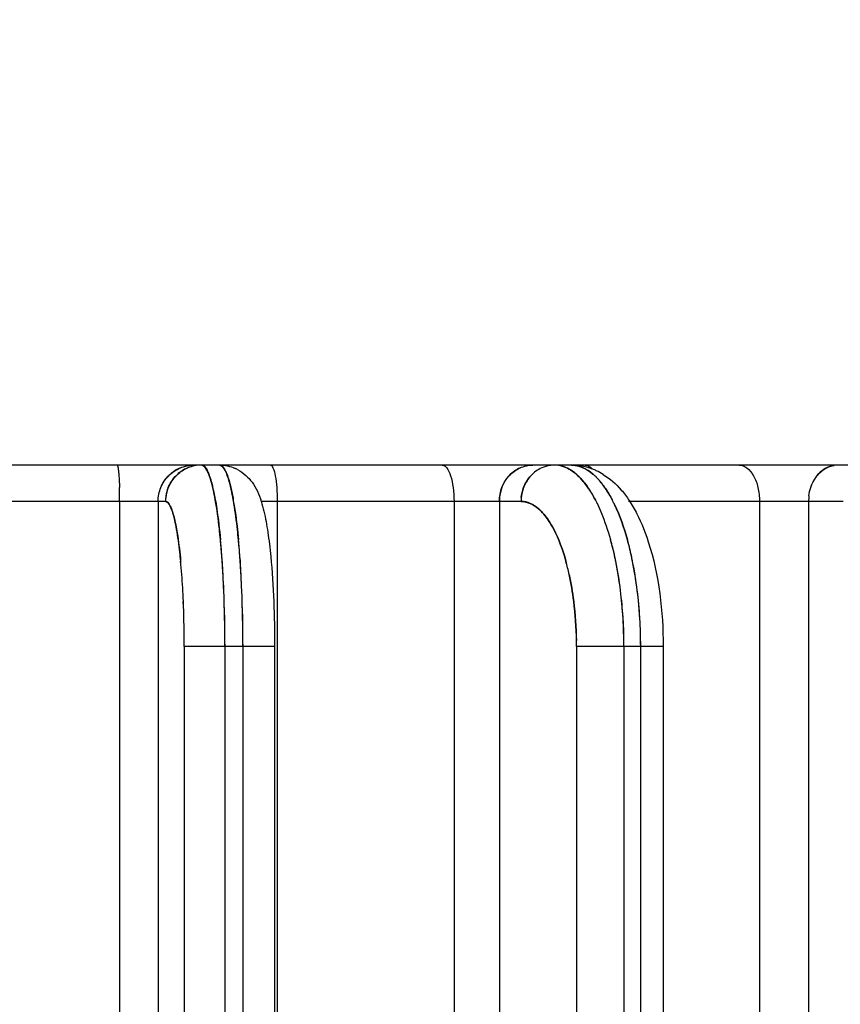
# Model space of a CAD drawing. Header units: millimetres. Extents: x 4086 to 10416, y 123 to 1549.
# Tile 253 of 256: x 9361.71 to 9365.48, y 1135.4 to 1139.93. Entities that reach past the tile are written whole.
import ezdxf

# ---------------------------------------------------------------- set-up
doc = ezdxf.new("R2010")
doc.units = ezdxf.units.MM
doc.layers.add('尺寸标注', color=7, linetype='Continuous')
doc.layers.add('运动范围', color=7, linetype='Continuous')
doc.styles.add('思源黑', font='SourceHanSansCN-Normal.ttf')
doc.dimstyles.new('尺寸标注_1_6比例中六', dxfattribs={"dimtxt": 10, "dimasz": 8, "dimexe": 2, "dimexo": 1.5, "dimgap": 1, "dimtad": 1, "dimdec": 1, "dimlfac": 6, "dimdsep": 46, "dimtxsty": '思源黑', "dimcen": 0.09, "dimadec": 0, "dimazin": 0, "dimtp": 0.01, "dimtm": 0.01, "dimtfac": 1, "dimtdec": 1, "dimtofl": 0, "dimtmove": 0, "dimatfit": 3, "dimfxl": 1, "dimtolj": 1, "dimarcsym": 0})

# ---------------------------------------------------------------- blocks, each defined once
blk = doc.blocks.new('*D666')
at = {"layer": 'Defpoints', "color": 0}
for p in [(9304.8819, 1251.4645), (9386.4138, 1251.4645), (9386.4877, 1121.4645)]:
    blk.add_point(p, dxfattribs=at)
at = {"layer": '尺寸标注', "color": 0, "linetype": 'Continuous', "lineweight": -2}
for p, q in [((9384.9138, 1251.4645), (9302.8819, 1251.4645)), ((9304.8819, 1129.4645), (9304.8819, 1243.4645)), ((9384.9877, 1121.4645), (9302.8819, 1121.4645))]:
    blk.add_line(p, q, dxfattribs=at)
at = {"layer": '尺寸标注', "color": 0}
for points in [[(9306.2152, 1243.4645), (9303.5486, 1243.4645), (9304.8819, 1251.4645)], [(9303.5486, 1129.4645), (9306.2152, 1129.4645), (9304.8819, 1121.4645)]]:
    blk.add_solid(points, dxfattribs=at)
at = {"layer": '尺寸标注', "color": 0, "insert": (9293.5267, 1186.6152), "char_height": 10, "attachment_point": 2, "rotation": 90, "style": '思源黑'}
blk.add_mtext('\\A1;780', dxfattribs=at)
blk = doc.blocks.new('*D669')
at = {"layer": 'Defpoints', "color": 0}
for p in [(9137.1056, 1148.493), (9364.7578, 1034.0022), (9137.1056, 840.0071)]:
    blk.add_point(p, dxfattribs=at)
at = {"layer": '尺寸标注', "color": 0, "linetype": 'Continuous', "lineweight": -2}
for p, q in [((9137.1056, 1146.993), (9137.1056, 838.0071)), ((9364.7578, 1032.5022), (9364.7578, 838.0071)), ((9356.7578, 840.0071), (9145.1056, 840.0071))]:
    blk.add_line(p, q, dxfattribs=at)
at = {"layer": '尺寸标注', "color": 0}
for points in [[(9145.1056, 841.3404), (9145.1056, 838.6737), (9137.1056, 840.0071)], [(9356.7578, 838.6737), (9356.7578, 841.3404), (9364.7578, 840.0071)]]:
    blk.add_solid(points, dxfattribs=at)
at = {"layer": '尺寸标注', "color": 0, "insert": (9250.964, 851.3759), "char_height": 10, "attachment_point": 2, "style": '思源黑'}
blk.add_mtext('\\A1;1365.9', dxfattribs=at)

msp = doc.modelspace()

# ---------------------------------------------------------------- linework, layer by layer
at = {"layer": '运动范围', "color": 7, "linetype": 'Continuous'}
for p, q in [((9366.8702, 1137.8811), (9356.6381, 1137.8811)), ((9362.4843, 1137.8685), (9362.4841, 1137.8684)), ((9362.4841, 1137.8684), (9362.4843, 1137.8685)), ((9362.4841, 1137.8684), (9362.4843, 1137.8685)), ((9364.2134, 1137.8729), (9364.2131, 1137.873)), ((9364.2132, 1137.873), (9364.2134, 1137.8729)), ((9364.2132, 1137.873), (9364.2134, 1137.8729)), ((9364.2132, 1137.873), (9364.2134, 1137.8729)), ((9362.5808, 1137.8404), (9362.5809, 1137.8402)), ((9362.5808, 1137.8404), (9362.5809, 1137.8402)), ((9362.6635, 1137.8402), (9362.6634, 1137.8404)), ((9362.6635, 1137.8402), (9362.6634, 1137.8404)), ((9362.6635, 1137.8402), (9362.6634, 1137.8404)), ((9364.0599, 1137.8324), (9364.0585, 1137.8309)), ((9364.0599, 1137.8324), (9364.0585, 1137.8309)), ((9364.2671, 1137.8404), (9364.2673, 1137.8402)), ((9364.2671, 1137.8404), (9364.2673, 1137.8402)), ((9362.3962, 1137.7815), (9362.3949, 1137.7784)), ((9363.9267, 1137.7783), (9363.9268, 1137.7784)), ((9363.9268, 1137.7784), (9363.9267, 1137.7783)), ((9365.3447, 1137.7783), (9365.3448, 1137.7784)), ((9365.3448, 1137.7784), (9365.3447, 1137.7783)), ((9362.3823, 1137.7145), (9361.1202, 1137.7145)), ((9362.1717, 1137.7145), (9362.1717, 1131.4645)), ((9362.3484, 1137.7145), (9362.3484, 1131.4645)), ((9364.0148, 1137.7145), (9362.8205, 1137.7145)), ((9362.8953, 1137.7145), (9362.8953, 1131.4645)), ((9363.7068, 1137.7145), (9363.7068, 1131.4645)), ((9363.915, 1137.7145), (9363.915, 1131.4645)), ((9365.4936, 1137.7145), (9364.5076, 1137.7145)), ((9365.1092, 1137.7145), (9365.1092, 1131.4645)), ((9365.3346, 1137.7145), (9365.3346, 1131.4645)), ((9362.6427, 1137.4392), (9362.6421, 1137.4476)), ((9362.7249, 1137.4457), (9362.7254, 1137.4379)), ((9362.7249, 1137.4457), (9362.7254, 1137.4384)), ((9362.6553, 1137.0586), (9362.6553, 1137.0478)), ((9362.6553, 1137.0478), (9362.6553, 1137.0586)), ((9362.7379, 1137.0586), (9362.7379, 1137.0478)), ((9362.7379, 1137.0478), (9362.7379, 1137.0586)), ((9362.4685, 1137.0483), (9362.4685, 1131.4645)), ((9362.883, 1137.0478), (9362.4685, 1137.0478)), ((9362.6553, 1137.0478), (9362.6553, 1131.4645)), ((9362.7379, 1137.0478), (9362.7379, 1131.4645)), ((9362.883, 1137.0478), (9362.883, 1131.4645)), ((9364.2692, 1137.0483), (9364.2692, 1131.4645)), ((9364.6669, 1137.0478), (9364.2692, 1137.0478)), ((9364.4868, 1137.0478), (9364.4868, 1131.4645)), ((9364.5638, 1131.4645), (9364.5638, 1137.0478)), ((9364.6669, 1137.0478), (9364.6669, 1131.4645))]:
    msp.add_line(p, q, dxfattribs=at)
at = {"layer": '运动范围', "color": 7, "linetype": 'Continuous', "lineweight": -2}
msp.add_arc((9393.0981, 1121.4645), 258.8333, 305, 168, dxfattribs=at)
at = {"layer": '运动范围', "color": 7, "linetype": 'Continuous'}
for centre, radius, start, end in [((9362.5477, 1137.7162), 0.165, 101.6515, 112.6026), ((9362.5476, 1137.7171), 0.1641, 90.0466, 101.6987), ((9362.5475, 1137.8674), 0.0138, 84.2233, 89.9928), ((9362.6301, 1137.8674), 0.0138, 84.2289, 89.9928), ((9362.6323, 1137.7082), 0.1726, 62.1751, 66.3237), ((9364.1696, 1137.7348), 0.1465, 99.0059, 114.1416), ((9364.1691, 1137.7377), 0.1435, 94.6747, 99.4814), ((9364.1691, 1137.7378), 0.1434, 94.6993, 98.9714), ((9364.1688, 1137.7406), 0.1405, 90.0005, 94.6762), ((9364.1688, 1137.7615), 0.1196, 88.0385, 89.9992), ((9364.1687, 1137.7588), 0.1224, 78.4305, 89.9537), ((9364.1686, 1137.758), 0.1231, 78.3225, 87.9927), ((9364.2457, 1137.6138), 0.2673, 76.4397, 89.9796), ((9364.2458, 1137.7615), 0.1196, 88.0404, 89.9992), ((9364.2439, 1137.6076), 0.2739, 68.6296, 76.3802), ((9364.2403, 1137.5981), 0.284, 65.0264, 68.6443), ((9365.467, 1137.7766), 0.1045, 90.0167, 98.0468), ((9362.514, 1137.7162), 0.165, 132.2856, 138.2502), ((9362.5142, 1137.716), 0.1652, 135.2439, 138.249), ((9362.5139, 1137.7163), 0.1649, 132.2843, 137.642), ((9362.5477, 1137.7163), 0.1649, 132.2317, 138.1988), ((9364.0782, 1137.7232), 0.1608, 136.5324, 140.2446), ((9364.0774, 1137.7239), 0.1597, 134.3017, 139.6467), ((9364.1782, 1137.723), 0.1611, 137.2558, 140.1895), ((9364.1769, 1137.7242), 0.1593, 134.2445, 137.9797), ((9364.1768, 1137.7243), 0.1592, 134.2435, 137.2526), ((9364.2332, 1137.5833), 0.3004, 58.1972, 64.9868), ((9364.1272, 1137.5966), 0.3266, 39.8085, 42.6459), ((9364.1275, 1137.5969), 0.3262, 39.8429, 42.6586), ((9364.1271, 1137.5965), 0.3268, 39.7819, 42.639), ((9365.4953, 1137.7356), 0.1557, 140.8525, 144.4582), ((9365.4932, 1137.7372), 0.153, 138.6617, 143.8915), ((9359.9303, 1137.7157), 2.2414, 359.9691, 1.5997), ((9362.5517, 1137.7142), 0.1695, 157.7749, 174.0432), ((9361.8248, 1137.5957), 0.7959, 12.5616, 13.7082), ((9361.8775, 1137.6083), 0.7416, 13.3935, 13.7263), ((9361.8763, 1137.608), 0.7429, 13.3938, 13.7052), ((9361.7977, 1137.5895), 0.8236, 12.5725, 13.2933), ((9361.9054, 1137.5952), 0.7979, 12.564, 13.6752), ((9361.9532, 1137.6066), 0.7488, 13.3114, 13.6916), ((9361.9518, 1137.6063), 0.7502, 13.3118, 13.6678), ((9361.8788, 1137.5891), 0.8252, 12.5743, 13.2691), ((9363.9557, 1137.5237), 0.4459, 33.3303, 35.7496), ((9363.9713, 1137.5347), 0.4269, 35.0839, 35.7736), ((9363.9709, 1137.5344), 0.4274, 35.0844, 35.73), ((9363.9478, 1137.5184), 0.4555, 33.3447, 34.8789), ((9364.0837, 1137.5606), 0.3831, 35.5879, 39.8005), ((9364.084, 1137.5609), 0.3826, 35.6391, 39.7996), ((9364.0838, 1137.5607), 0.3829, 35.6387, 39.7693), ((9364.0322, 1137.5233), 0.4467, 33.3346, 35.6807), ((9364.0462, 1137.5332), 0.4295, 34.9127, 35.7025), ((9364.0458, 1137.5329), 0.43, 34.9132, 35.6533), ((9364.0244, 1137.5181), 0.4561, 33.3482, 34.8278), ((9362.5488, 1137.7145), 0.1665, 174.0395, 179.9816), ((9364.0937, 1137.7145), 0.1786, 174.1954, 179.9856), ((9364.1933, 1137.7145), 0.1786, 174.4425, 179.9836), ((9365.543, 1137.7145), 0.2083, 173.0966, 179.9889), ((9361.2564, 1137.4665), 1.4597, 9.3994, 10.0809), ((9361.256, 1137.4664), 1.46, 9.3978, 10.0791), ((9361.2555, 1137.4663), 1.4606, 9.3978, 10.0752), ((9363.7834, 1137.4216), 0.6464, 27.0759, 27.7067), ((9363.7832, 1137.4215), 0.6466, 27.0742, 27.6967), ((9363.7829, 1137.4213), 0.647, 27.0718, 27.6759), ((9363.7528, 1137.406), 0.6807, 25.9657, 27.0717), ((9363.6631, 1137.3631), 0.7802, 22.5176, 25.9138), ((9363.6632, 1137.3631), 0.7801, 22.5218, 25.9109), ((9363.8605, 1137.4216), 0.6464, 27.0759, 27.7067), ((9363.8603, 1137.4215), 0.6466, 27.0742, 27.6967), ((9363.8599, 1137.4213), 0.647, 27.0719, 27.6764), ((9363.8238, 1137.403), 0.6874, 25.6409, 27.0676), ((9358.75, 1137.1742), 3.9017, 4.0183, 5.3476), ((9358.8386, 1137.1819), 3.8128, 4.2703, 5.3565), ((9358.8373, 1137.1818), 3.814, 4.2704, 5.3527), ((9358.824, 1137.1735), 3.9103, 3.9917, 5.3487), ((9358.8232, 1137.1734), 3.9112, 3.9919, 5.3465), ((9358.9211, 1137.1819), 3.8129, 4.2708, 5.3554), ((9358.9214, 1137.1819), 3.8126, 4.2708, 5.3565), ((9363.05, 1137.1576), 1.4276, 11.721, 15.4465), ((9363.0765, 1137.1644), 1.4003, 12.4307, 15.4676), ((9363.0761, 1137.1643), 1.4007, 12.4309, 15.4571), ((9363.1244, 1137.1569), 1.4303, 11.646, 15.4499), ((9363.1242, 1137.1569), 1.4305, 11.6463, 15.4439), ((9363.1536, 1137.1644), 1.4002, 12.4321, 15.4678), ((9358.3091, 1137.1411), 4.3438, 3.928, 4.287), ((9358.357, 1137.1446), 4.2958, 4.0568, 4.2881), ((9358.3881, 1137.1408), 4.3474, 3.9178, 4.2874), ((9358.4368, 1137.1444), 4.2986, 4.0489, 4.2885), ((9362.92, 1137.1288), 1.5608, 11.4505, 12.4693), ((9362.9341, 1137.1319), 1.5463, 11.8162, 12.4717), ((9362.9959, 1137.1286), 1.5619, 11.4214, 12.4703), ((9363.0103, 1137.1317), 1.5472, 11.7939, 12.4729), ((9359.4025, 1137.1534), 3.063, 4.2201, 5.3761), ((9359.4009, 1137.1538), 3.0644, 4.2089, 5.3651), ((9357.6848, 1137.0996), 4.9695, 2.3711, 4.026), ((9358.2201, 1137.1349), 4.433, 3.9294, 4.0456), ((9357.6448, 1137.0976), 5.0095, 2.381, 3.9103), ((9357.6415, 1137.0974), 5.0128, 2.3814, 3.9036), ((9357.6422, 1137.0974), 5.0122, 2.3811, 3.9034), ((9357.7658, 1137.0995), 4.9712, 2.3749, 4.0187), ((9357.7244, 1137.0974), 5.0126, 2.384, 3.8998), ((9357.7206, 1137.0972), 5.0164, 2.3818, 3.8939), ((9357.7213, 1137.0973), 5.0157, 2.3815, 3.8937), ((9363.1366, 1137.14), 1.1246, 12.2583, 15.4925), ((9363.137, 1137.1394), 1.1245, 12.29, 15.5228), ((9362.7358, 1137.0927), 1.7484, 6.9798, 11.7409), ((9362.8937, 1137.1234), 1.5876, 11.4538, 11.7841), ((9362.8945, 1137.1236), 1.5868, 11.4742, 11.7841), ((9362.7243, 1137.091), 1.7601, 7.0059, 11.4099), ((9362.7233, 1137.0908), 1.7611, 7.0071, 11.3907), ((9362.7235, 1137.0909), 1.7608, 7.006, 11.3901), ((9362.8123, 1137.0927), 1.7489, 6.9908, 11.7198), ((9362.9668, 1137.1226), 1.5916, 11.425, 11.7119), ((9362.9675, 1137.1227), 1.5908, 11.443, 11.7118), ((9362.8004, 1137.0909), 1.761, 7.0144, 11.3798), ((9362.7993, 1137.0907), 1.7621, 7.0081, 11.3628), ((9362.7995, 1137.0908), 1.7619, 7.007, 11.3622), ((9358.6216, 1137.0968), 3.8459, 2.3608, 4.2045), ((9358.5465, 1137.0922), 3.9211, 2.3835, 4.1913), ((9356.5169, 1137.0509), 6.1384, 359.97141, 2.37873), ((9356.517, 1137.0509), 6.1383, 359.97134, 2.3789), ((9356.5255, 1137.0512), 6.1298, 0.06899, 2.37957), ((9356.5243, 1137.0512), 6.131, 0.06911, 2.37467), ((9356.6003, 1137.0509), 6.1376, 359.97124, 2.38132), ((9356.5995, 1137.0509), 6.1384, 359.97141, 2.37875), ((9356.6082, 1137.0512), 6.1298, 0.06908, 2.37959), ((9356.6079, 1137.0512), 6.13, 0.06906, 2.37796), ((9362.3901, 1137.0504), 2.0967, 359.9307, 6.9944), ((9362.3926, 1137.0506), 2.0943, 0.2178, 6.9962), ((9362.3922, 1137.0506), 2.0946, 0.2181, 6.9819), ((9362.4673, 1137.0504), 2.0965, 359.9304, 7.0014), ((9362.4671, 1137.0504), 2.0967, 359.9309, 6.9939), ((9362.4696, 1137.0506), 2.0943, 0.2181, 6.9962), ((9357.3976, 1137.0477), 5.0709, 0.3083, 2.3451), ((9357.5872, 1137.0512), 4.8812, 0.279, 2.3952), ((9362.6004, 1137.0507), 1.6688, 0.8357, 7.0414), ((9356.68, 1137.0388), 5.7885, 0.09369, 0.35866), ((9357.3758, 1137.0478), 5.0927, 0.0002, 0.3058), ((9362.3064, 1137.0388), 1.9628, 0.2764, 1.0579), ((9362.5425, 1137.0478), 1.7267, 0.0007, 0.902), ((9362.335, 1137.0478), 2.1518, 359.9999, 0.2853), ((9362.3351, 1137.0478), 2.1517, 0.0001, 0.2854), ((9362.4121, 1137.0478), 2.1518, 359.9999, 0.2855), ((9362.4122, 1137.0478), 2.1517, 0.0001, 0.2857)]:
    msp.add_arc(centre, radius, start, end, dxfattribs=at)
for points, knots in [([(9362.1602, 1137.8812), (9362.1615, 1137.8812), (9362.1633, 1137.8752), (9362.1641, 1137.8717), (9362.1646, 1137.8685)], [0, 0, 0, 0, 0.287047, 1, 1, 1, 1]), ([(9362.1646, 1137.8685), (9362.1654, 1137.8634), (9362.1669, 1137.8513), (9362.1678, 1137.8393), (9362.1683, 1137.8324)], [0, 0, 0, 0, 0.427825, 1, 1, 1, 1]), ([(9362.5809, 1137.8402), (9362.5785, 1137.8463), (9362.5716, 1137.8616), (9362.5589, 1137.8812), (9362.5475, 1137.8812)], [0, 0, 0, 0, 0.364326, 1, 1, 1, 1]), ([(9362.5809, 1137.8402), (9362.5785, 1137.8463), (9362.5716, 1137.8616), (9362.5589, 1137.8812), (9362.5475, 1137.8811)], [0, 0, 0, 0, 0.364341, 1, 1, 1, 1]), ([(9362.5489, 1137.8811), (9362.5601, 1137.88), (9362.5717, 1137.8614), (9362.5785, 1137.8462), (9362.5808, 1137.8404)], [0, 0, 0, 0, 0.641932, 1, 1, 1, 1]), ([(9362.5808, 1137.8405), (9362.5785, 1137.8463), (9362.5716, 1137.8614), (9362.5601, 1137.88), (9362.5489, 1137.8811)], [0, 0, 0, 0, 0.357972, 1, 1, 1, 1]), ([(9362.6301, 1137.8812), (9362.6313, 1137.8812), (9362.6336, 1137.8809), (9362.6357, 1137.8801), (9362.6368, 1137.8795)], [0, 0, 0, 0, 0.486379, 1, 1, 1, 1]), ([(9362.6301, 1137.8811), (9362.6313, 1137.8811), (9362.6336, 1137.8809), (9362.6357, 1137.8801), (9362.6368, 1137.8795)], [0, 0, 0, 0, 0.486395, 1, 1, 1, 1]), ([(9362.6368, 1137.8796), (9362.636, 1137.88), (9362.6342, 1137.8807), (9362.6324, 1137.881), (9362.6315, 1137.8811)], [0, 0, 0, 0, 0.512878, 1, 1, 1, 1]), ([(9362.6634, 1137.8404), (9362.6615, 1137.8454), (9362.6551, 1137.8596), (9362.6463, 1137.8749), (9362.6368, 1137.8796)], [0, 0, 0, 0, 0.335489, 1, 1, 1, 1]), ([(9362.6368, 1137.8795), (9362.6464, 1137.8749), (9362.6551, 1137.8595), (9362.6615, 1137.8452), (9362.6635, 1137.8402)], [0, 0, 0, 0, 0.664154, 1, 1, 1, 1]), ([(9362.6368, 1137.8795), (9362.6464, 1137.8749), (9362.6551, 1137.8594), (9362.6615, 1137.8452), (9362.6635, 1137.8402)], [0, 0, 0, 0, 0.664126, 1, 1, 1, 1]), ([(9362.6368, 1137.8795), (9362.6463, 1137.8749), (9362.6551, 1137.8596), (9362.6614, 1137.8454), (9362.6634, 1137.8405)], [0, 0, 0, 0, 0.664639, 1, 1, 1, 1]), ([(9362.8637, 1137.8812), (9362.866, 1137.8812), (9362.8716, 1137.8773), (9362.8742, 1137.8719), (9362.8758, 1137.8685)], [0, 0, 0, 0, 0.382837, 1, 1, 1, 1]), ([(9363.6527, 1137.8812), (9363.6564, 1137.8812), (9363.6647, 1137.8782), (9363.6706, 1137.8721), (9363.6734, 1137.8685)], [0, 0, 0, 0, 0.44205, 1, 1, 1, 1]), ([(9364.2134, 1137.8729), (9364.2101, 1137.8741), (9364.2035, 1137.8763), (9364.1967, 1137.878), (9364.1933, 1137.8787)], [0, 0, 0, 0, 0.504907, 1, 1, 1, 1]), ([(9364.2134, 1137.8729), (9364.2101, 1137.8741), (9364.2035, 1137.8763), (9364.1967, 1137.878), (9364.1933, 1137.8787)], [0, 0, 0, 0, 0.504915, 1, 1, 1, 1]), ([(9364.1935, 1137.8786), (9364.1968, 1137.878), (9364.2035, 1137.8763), (9364.21, 1137.8742), (9364.2132, 1137.873)], [0, 0, 0, 0, 0.495202, 1, 1, 1, 1]), ([(9364.2131, 1137.873), (9364.2099, 1137.8742), (9364.2035, 1137.8763), (9364.1969, 1137.8779), (9364.1936, 1137.8786)], [0, 0, 0, 0, 0.504765, 1, 1, 1, 1]), ([(9364.3085, 1137.8812), (9364.3133, 1137.8812), (9364.3238, 1137.8786), (9364.3323, 1137.8723), (9364.3364, 1137.8685)], [0, 0, 0, 0, 0.466161, 1, 1, 1, 1]), ([(9364.3427, 1137.8617), (9364.3417, 1137.8629), (9364.3396, 1137.8652), (9364.3375, 1137.8675), (9364.3364, 1137.8685)], [0, 0, 0, 0, 0.511023, 1, 1, 1, 1]), ([(9362.7517, 1137.8334), (9362.7619, 1137.8242), (9362.7936, 1137.7901), (9362.8117, 1137.7462), (9362.8216, 1137.7153)], [0, 0, 0, 0, 0.298336, 1, 1, 1, 1]), ([(9364.3442, 1137.8403), (9364.3482, 1137.8369), (9364.3562, 1137.8296), (9364.3637, 1137.8219), (9364.3674, 1137.8179)], [0, 0, 0, 0, 0.489175, 1, 1, 1, 1]), ([(9364.3442, 1137.8403), (9364.3482, 1137.8369), (9364.3562, 1137.8296), (9364.3637, 1137.8219), (9364.3675, 1137.8178)], [0, 0, 0, 0, 0.48912, 1, 1, 1, 1]), ([(9364.3674, 1137.8179), (9364.3637, 1137.8219), (9364.3562, 1137.8296), (9364.3482, 1137.8369), (9364.3442, 1137.8403)], [0, 0, 0, 0, 0.510839, 1, 1, 1, 1]), ([(9364.3443, 1137.8402), (9364.3483, 1137.8368), (9364.3562, 1137.8296), (9364.3637, 1137.8219), (9364.3674, 1137.8179)], [0, 0, 0, 0, 0.489222, 1, 1, 1, 1]), ([(9364.3782, 1137.8056), (9364.3818, 1137.8013), (9364.3888, 1137.7924), (9364.3954, 1137.7833), (9364.3987, 1137.7785)], [0, 0, 0, 0, 0.490307, 1, 1, 1, 1]), ([(9362.409, 1137.6815), (9362.4071, 1137.6864), (9362.4016, 1137.6988), (9362.3914, 1137.7145), (9362.3822, 1137.7145)], [0, 0, 0, 0, 0.364563, 1, 1, 1, 1]), ([(9362.3822, 1137.7145), (9362.3915, 1137.7136), (9362.4016, 1137.6987), (9362.4072, 1137.6861), (9362.4092, 1137.6812)], [0, 0, 0, 0, 0.639139, 1, 1, 1, 1]), ([(9362.6347, 1137.5376), (9362.6331, 1137.5547), (9362.6268, 1137.6164), (9362.6187, 1137.678), (9362.6109, 1137.7221)], [0, 0, 0, 0, 0.277722, 1, 1, 1, 1]), ([(9362.6347, 1137.5378), (9362.6331, 1137.5549), (9362.6268, 1137.6165), (9362.6187, 1137.6779), (9362.6109, 1137.7219)], [0, 0, 0, 0, 0.277665, 1, 1, 1, 1]), ([(9362.6347, 1137.5378), (9362.6331, 1137.5549), (9362.6268, 1137.6165), (9362.6187, 1137.6779), (9362.6109, 1137.7219)], [0, 0, 0, 0, 0.277662, 1, 1, 1, 1]), ([(9362.6109, 1137.7219), (9362.6133, 1137.7084), (9362.6232, 1137.6474), (9362.6302, 1137.5858), (9362.6347, 1137.5378)], [0, 0, 0, 0, 0.220913, 1, 1, 1, 1]), ([(9362.6965, 1137.7048), (9362.6985, 1137.6923), (9362.707, 1137.6369), (9362.7133, 1137.5811), (9362.7173, 1137.5378)], [0, 0, 0, 0, 0.224997, 1, 1, 1, 1]), ([(9362.6965, 1137.7048), (9362.6985, 1137.6923), (9362.707, 1137.6369), (9362.7133, 1137.5812), (9362.7173, 1137.538)], [0, 0, 0, 0, 0.225011, 1, 1, 1, 1]), ([(9362.6965, 1137.7048), (9362.6985, 1137.6924), (9362.707, 1137.6369), (9362.7133, 1137.5811), (9362.7173, 1137.5378)], [0, 0, 0, 0, 0.224981, 1, 1, 1, 1]), ([(9362.7173, 1137.5378), (9362.7159, 1137.5531), (9362.7103, 1137.6089), (9362.7031, 1137.6646), (9362.6965, 1137.7048)], [0, 0, 0, 0, 0.273887, 1, 1, 1, 1]), ([(9364.5469, 1137.657), (9364.5678, 1137.6159), (9364.644, 1137.4214), (9364.6669, 1137.2098), (9364.6669, 1137.0478)], [0, 0, 0, 0, 0.22163, 1, 1, 1, 1]), ([(9362.452, 1137.4404), (9362.4507, 1137.454), (9362.4457, 1137.503), (9362.4392, 1137.5519), (9362.433, 1137.5869)], [0, 0, 0, 0, 0.277547, 1, 1, 1, 1]), ([(9362.433, 1137.5869), (9362.4349, 1137.5762), (9362.4428, 1137.5275), (9362.4483, 1137.4786), (9362.4519, 1137.4404)], [0, 0, 0, 0, 0.221228, 1, 1, 1, 1]), ([(9362.8519, 1137.5731), (9362.8574, 1137.5361), (9362.8774, 1137.3617), (9362.883, 1137.1859), (9362.883, 1137.0478)], [0, 0, 0, 0, 0.213279, 1, 1, 1, 1])]:
    msp.add_open_spline(points, degree=3, knots=knots, dxfattribs=at)
for points in [[(9362.4842, 1137.8685), (9362.4462, 1137.8526), (9362.4127, 1137.8193), (9362.3962, 1137.7815)], [(9362.3968, 1137.8324), (9362.412, 1137.8476), (9362.4305, 1137.8602), (9362.4504, 1137.8685)], [(9362.4504, 1137.8685), (9362.4331, 1137.8613), (9362.4168, 1137.8509), (9362.403, 1137.8382)], [(9362.403, 1137.8382), (9362.4168, 1137.8508), (9362.4331, 1137.8612), (9362.4503, 1137.8684)], [(9362.4841, 1137.8684), (9362.4664, 1137.861), (9362.4497, 1137.8502), (9362.4356, 1137.8372)], [(9362.4369, 1137.8384), (9362.4507, 1137.8509), (9362.4669, 1137.8612), (9362.4841, 1137.8684)], [(9362.4503, 1137.8684), (9362.4702, 1137.8767), (9362.4921, 1137.8812), (9362.5137, 1137.8812)], [(9362.4504, 1137.8685), (9362.4703, 1137.8768), (9362.4922, 1137.8812), (9362.5137, 1137.8812)], [(9362.5475, 1137.8812), (9362.5259, 1137.8812), (9362.504, 1137.8767), (9362.4841, 1137.8684)], [(9362.5475, 1137.8812), (9362.526, 1137.8812), (9362.5041, 1137.8768), (9362.4842, 1137.8685)], [(9362.6301, 1137.8812), (9362.6545, 1137.8812), (9362.6794, 1137.876), (9362.7017, 1137.8663)], [(9362.8758, 1137.8685), (9362.881, 1137.8571), (9362.8837, 1137.8447), (9362.886, 1137.8324)], [(9363.6734, 1137.8685), (9363.6817, 1137.858), (9363.6869, 1137.8451), (9363.691, 1137.8324)], [(9363.9268, 1137.7783), (9363.9414, 1137.8165), (9363.9727, 1137.8517), (9364.0101, 1137.8685)], [(9363.9615, 1137.8338), (9363.9752, 1137.8483), (9363.992, 1137.8604), (9364.0101, 1137.8685)], [(9364.0101, 1137.8685), (9363.9919, 1137.8604), (9363.9752, 1137.8483), (9363.9615, 1137.8338)], [(9363.9659, 1137.8382), (9363.9786, 1137.8507), (9363.9937, 1137.8612), (9364.01, 1137.8684)], [(9364.01, 1137.8684), (9364.0284, 1137.8767), (9364.0489, 1137.8812), (9364.0691, 1137.8812)], [(9364.0101, 1137.8685), (9364.0284, 1137.8767), (9364.049, 1137.8812), (9364.0691, 1137.8812)], [(9364.1098, 1137.8685), (9364.0911, 1137.8601), (9364.0738, 1137.8474), (9364.0599, 1137.8324)], [(9364.1097, 1137.8684), (9364.091, 1137.86), (9364.0738, 1137.8474), (9364.0599, 1137.8324)], [(9364.2673, 1137.8402), (9364.2513, 1137.8538), (9364.2331, 1137.8655), (9364.2134, 1137.8729)], [(9364.2134, 1137.8729), (9364.233, 1137.8656), (9364.2512, 1137.8539), (9364.2671, 1137.8404)], [(9364.2458, 1137.8811), (9364.2814, 1137.8812), (9364.3173, 1137.8633), (9364.3443, 1137.8402)], [(9364.2499, 1137.8811), (9364.2841, 1137.8799), (9364.3181, 1137.8625), (9364.3442, 1137.8403)], [(9364.3442, 1137.8403), (9364.3182, 1137.8625), (9364.2842, 1137.8799), (9364.2499, 1137.8811)], [(9365.0162, 1137.8812), (9365.0288, 1137.8812), (9365.0416, 1137.876), (9365.0518, 1137.8685)], [(9365.0518, 1137.8685), (9365.0644, 1137.8592), (9365.0743, 1137.8461), (9365.082, 1137.8324)], [(9365.3447, 1137.7783), (9365.3564, 1137.8139), (9365.381, 1137.849), (9365.4138, 1137.8671)], [(9365.3746, 1137.8338), (9365.386, 1137.8479), (9365.4003, 1137.8601), (9365.4164, 1137.8685)], [(9365.4164, 1137.8685), (9365.4003, 1137.8601), (9365.386, 1137.8479), (9365.3746, 1137.8338)], [(9365.3783, 1137.8382), (9365.389, 1137.8504), (9365.4019, 1137.861), (9365.4163, 1137.8684)], [(9365.4138, 1137.8671), (9365.4257, 1137.8737), (9365.439, 1137.8783), (9365.4525, 1137.8801)], [(9365.4163, 1137.8684), (9365.4275, 1137.8743), (9365.4399, 1137.8784), (9365.4524, 1137.8801)], [(9362.1683, 1137.8324), (9362.1696, 1137.8144), (9362.1703, 1137.7963), (9362.1708, 1137.7783)], [(9362.361, 1137.7783), (9362.3692, 1137.7983), (9362.3816, 1137.817), (9362.3968, 1137.8324)], [(9362.361, 1137.7784), (9362.3684, 1137.7963), (9362.379, 1137.8131), (9362.3921, 1137.8274)], [(9362.3948, 1137.7783), (9362.4028, 1137.7977), (9362.4146, 1137.8158), (9362.4292, 1137.8309)], [(9362.4292, 1137.8309), (9362.4154, 1137.8166), (9362.4041, 1137.7997), (9362.3962, 1137.7815)], [(9362.5993, 1137.7789), (9362.5943, 1137.7997), (9362.5887, 1137.8206), (9362.5808, 1137.8405)], [(9362.598, 1137.784), (9362.5934, 1137.803), (9362.5881, 1137.822), (9362.5809, 1137.8402)], [(9362.5809, 1137.8402), (9362.5881, 1137.8221), (9362.5933, 1137.8032), (9362.598, 1137.7843)], [(9362.6634, 1137.8405), (9362.6714, 1137.8205), (9362.677, 1137.7995), (9362.682, 1137.7785)], [(9362.6635, 1137.8402), (9362.6708, 1137.8218), (9362.6761, 1137.8027), (9362.6808, 1137.7835)], [(9362.6807, 1137.7839), (9362.676, 1137.8029), (9362.6708, 1137.8219), (9362.6635, 1137.8402)], [(9362.7129, 1137.8608), (9362.7269, 1137.8534), (9362.74, 1137.844), (9362.7517, 1137.8334)], [(9362.886, 1137.8324), (9362.8894, 1137.8145), (9362.8915, 1137.7964), (9362.8929, 1137.7783)], [(9363.691, 1137.8324), (9363.6967, 1137.8148), (9363.7003, 1137.7966), (9363.7027, 1137.7783)], [(9363.9268, 1137.7784), (9363.9336, 1137.7961), (9363.9434, 1137.8129), (9363.9557, 1137.8274)], [(9364.0265, 1137.7783), (9364.0338, 1137.7975), (9364.0448, 1137.8156), (9364.0585, 1137.8309)], [(9364.0544, 1137.8262), (9364.0426, 1137.812), (9364.0331, 1137.7956), (9364.0265, 1137.7784)], [(9364.3215, 1137.7789), (9364.3058, 1137.8014), (9364.2879, 1137.8227), (9364.267, 1137.8405)], [(9364.3178, 1137.784), (9364.3031, 1137.8044), (9364.2865, 1137.8238), (9364.2673, 1137.8402)], [(9364.2673, 1137.8402), (9364.2864, 1137.8239), (9364.303, 1137.8046), (9364.3177, 1137.7843)], [(9364.3915, 1137.8386), (9364.4228, 1137.8193), (9364.4508, 1137.7943), (9364.4749, 1137.7665)], [(9365.082, 1137.8324), (9365.0914, 1137.8156), (9365.0978, 1137.797), (9365.1021, 1137.7783)], [(9365.3448, 1137.7784), (9365.3505, 1137.7958), (9365.3588, 1137.8126), (9365.3696, 1137.8274)], [(9362.3484, 1137.7145), (9362.3484, 1137.7362), (9362.3528, 1137.7583), (9362.361, 1137.7784)], [(9362.3484, 1137.7145), (9362.3484, 1137.7362), (9362.3528, 1137.7583), (9362.361, 1137.7783)], [(9362.3962, 1137.7815), (9362.3871, 1137.7606), (9362.3823, 1137.7373), (9362.3823, 1137.7145)], [(9362.3962, 1137.7815), (9362.3893, 1137.7658), (9362.3849, 1137.7488), (9362.3831, 1137.7318)], [(9362.6109, 1137.7219), (9362.6074, 1137.7414), (9362.6036, 1137.7608), (9362.599, 1137.7801)], [(9362.6109, 1137.7219), (9362.6074, 1137.7414), (9362.6036, 1137.7608), (9362.599, 1137.7801)], [(9362.6819, 1137.779), (9362.6863, 1137.7601), (9362.6901, 1137.741), (9362.6935, 1137.7219)], [(9362.6819, 1137.779), (9362.6863, 1137.7601), (9362.6901, 1137.741), (9362.6935, 1137.7218)], [(9362.8929, 1137.7783), (9362.8945, 1137.7571), (9362.8953, 1137.7358), (9362.8953, 1137.7145)], [(9363.7027, 1137.7783), (9363.7056, 1137.7572), (9363.7068, 1137.7358), (9363.7068, 1137.7145)], [(9363.915, 1137.7145), (9363.915, 1137.7362), (9363.919, 1137.7582), (9363.9268, 1137.7784)], [(9363.915, 1137.7145), (9363.915, 1137.7361), (9363.919, 1137.7581), (9363.9268, 1137.7783)], [(9363.9267, 1137.7783), (9363.9211, 1137.7636), (9363.9175, 1137.7481), (9363.9159, 1137.7325)], [(9364.0278, 1137.7815), (9364.0192, 1137.7604), (9364.0148, 1137.7373), (9364.0148, 1137.7145)], [(9364.0278, 1137.7815), (9364.0213, 1137.7657), (9364.0173, 1137.7488), (9364.0156, 1137.7318)], [(9364.0156, 1137.7318), (9364.0171, 1137.7476), (9364.0208, 1137.7634), (9364.0265, 1137.7783)], [(9364.3558, 1137.7218), (9364.3453, 1137.7419), (9364.3337, 1137.7615), (9364.3206, 1137.7801)], [(9364.3559, 1137.7218), (9364.3453, 1137.7419), (9364.3337, 1137.7615), (9364.3206, 1137.7801)], [(9364.3984, 1137.779), (9364.4111, 1137.7608), (9364.4225, 1137.7415), (9364.4329, 1137.7218)], [(9364.3984, 1137.779), (9364.4111, 1137.7608), (9364.4225, 1137.7415), (9364.4329, 1137.7218)], [(9365.1021, 1137.7783), (9365.107, 1137.7575), (9365.1092, 1137.7359), (9365.1092, 1137.7145)], [(9365.3362, 1137.7395), (9365.3378, 1137.7527), (9365.3406, 1137.7658), (9365.3448, 1137.7784)], [(9362.6016, 1137.7688), (9362.605, 1137.7532), (9362.6081, 1137.7376), (9362.6109, 1137.7219)], [(9362.6109, 1137.7221), (9362.6081, 1137.7377), (9362.605, 1137.7533), (9362.6016, 1137.7688)], [(9362.6842, 1137.7688), (9362.6877, 1137.7533), (9362.6907, 1137.7376), (9362.6935, 1137.722)], [(9362.6935, 1137.7219), (9362.6907, 1137.7376), (9362.6877, 1137.7532), (9362.6842, 1137.7688)], [(9364.3283, 1137.7688), (9364.3383, 1137.7537), (9364.3473, 1137.738), (9364.3557, 1137.722)], [(9364.3557, 1137.7221), (9364.3473, 1137.7381), (9364.3382, 1137.7537), (9364.3283, 1137.7688)], [(9364.4053, 1137.7688), (9364.4153, 1137.7537), (9364.4243, 1137.7381), (9364.4327, 1137.7221)], [(9364.4328, 1137.722), (9364.4244, 1137.738), (9364.4153, 1137.7537), (9364.4053, 1137.7688)], [(9364.4749, 1137.7665), (9364.4881, 1137.7514), (9364.5002, 1137.7353), (9364.5113, 1137.7185)], [(9362.425, 1137.6268), (9362.4208, 1137.6453), (9362.416, 1137.6639), (9362.409, 1137.6815)], [(9362.8216, 1137.7153), (9362.8264, 1137.7002), (9362.8305, 1137.6849), (9362.8341, 1137.6694)], [(9364.0938, 1137.6815), (9364.0721, 1137.7001), (9364.0433, 1137.7145), (9364.0148, 1137.7145)], [(9364.0148, 1137.7145), (9364.0433, 1137.7136), (9364.072, 1137.7), (9364.0938, 1137.6815)], [(9364.1409, 1137.6268), (9364.1275, 1137.6468), (9364.1121, 1137.6659), (9364.0938, 1137.6815)], [(9364.0938, 1137.6815), (9364.1122, 1137.666), (9364.1276, 1137.6469), (9364.1409, 1137.6268)], [(9364.4436, 1137.7005), (9364.4686, 1137.6484), (9364.4876, 1137.5934), (9364.5031, 1137.5378)], [(9364.4436, 1137.7004), (9364.4686, 1137.6484), (9364.4876, 1137.5934), (9364.5031, 1137.5378)], [(9364.4436, 1137.7004), (9364.4686, 1137.6484), (9364.4876, 1137.5935), (9364.503, 1137.538)], [(9364.5031, 1137.5378), (9364.4876, 1137.5934), (9364.4686, 1137.6484), (9364.4436, 1137.7004)], [(9364.5113, 1137.7185), (9364.5244, 1137.6988), (9364.5362, 1137.6781), (9364.5469, 1137.657)], [(9362.4092, 1137.6812), (9362.4161, 1137.6637), (9362.4209, 1137.6452), (9362.425, 1137.6268)], [(9362.8341, 1137.6694), (9362.8416, 1137.6377), (9362.8472, 1137.6054), (9362.8519, 1137.5731)], [(9364.4261, 1137.5376), (9364.4144, 1137.5798), (9364.4006, 1137.6215), (9364.3838, 1137.6619)], [(9362.433, 1137.5869), (9362.4306, 1137.6002), (9362.428, 1137.6136), (9362.425, 1137.6268)], [(9362.425, 1137.6268), (9362.428, 1137.6136), (9362.4306, 1137.6003), (9362.433, 1137.5869)], [(9364.1645, 1137.5869), (9364.1573, 1137.6006), (9364.1495, 1137.6139), (9364.1409, 1137.6268)], [(9364.1409, 1137.6268), (9364.1495, 1137.614), (9364.1573, 1137.6006), (9364.1644, 1137.5869)], [(9364.1644, 1137.5869), (9364.1887, 1137.5406), (9364.2064, 1137.4907), (9364.2204, 1137.4404)], [(9364.2204, 1137.4404), (9364.2064, 1137.4907), (9364.1887, 1137.5406), (9364.1645, 1137.5869)], [(9364.2356, 1137.3788), (9364.2446, 1137.338), (9364.2514, 1137.2967), (9364.2565, 1137.2552)], [(9364.2565, 1137.2552), (9364.2514, 1137.2967), (9364.2445, 1137.3379), (9364.2356, 1137.3787)], [(9364.2565, 1137.2552), (9364.2639, 1137.1955), (9364.2677, 1137.1352), (9364.2689, 1137.075)]]:
    msp.add_open_spline(points, degree=3, dxfattribs=at)

# ---------------------------------------------------------------- dimensions: what is measured, and where the dimension line sits
at = {"layer": '尺寸标注', "linetype": 'Continuous'}
dim = msp.add_linear_dim(base=(9304.8819, 1251.4645), p1=(9386.4877, 1121.4645), p2=(9386.4138, 1251.4645), angle=90, dimstyle='尺寸标注_1_6比例中六', dxfattribs=at)
dim.commit()
dim.dimension.update_dxf_attribs({"geometry": '*D666', "text_midpoint": (9304.8819, 1186.6152), "dimtype": 160})
at = {"layer": '尺寸标注', "color": 7, "linetype": 'Continuous'}
dim = msp.add_linear_dim(base=(9137.1056, 840.0071), p1=(9364.7578, 1034.0022), p2=(9137.1056, 1148.493), angle=180, dimstyle='尺寸标注_1_6比例中六', dxfattribs=at)
dim.commit()
dim.dimension.update_dxf_attribs({"geometry": '*D669', "text_midpoint": (9250.964, 840.0071), "dimtype": 160})

doc.saveas('drawing.dxf')
